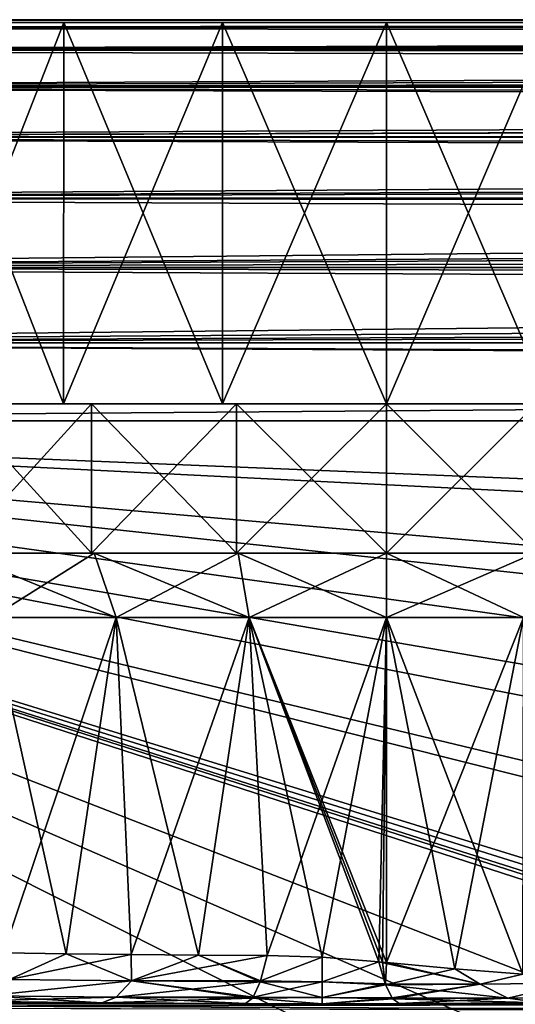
# Model space of a CAD drawing. Header units: metres. Extents: x -105 to 105, y -117 to 62.
# Tile 124 of 256: x -79.29 to -73.49, y 11.47 to 23. Entities that reach past the tile are written whole.
import ezdxf

# ---------------------------------------------------------------- set-up
doc = ezdxf.new("R2010")
doc.units = ezdxf.units.M
doc.layers.add('solid_509432_AD150_SW0001', color=7, linetype='CONTINUOUS')
doc.layers.add('solid_509432_AD150_SW0001_01', color=7, linetype='CONTINUOUS')

msp = doc.modelspace()

# ---------------------------------------------------------------- linework, layer by layer
at = {"layer": 'solid_509432_AD150_SW0001'}
for points in [[(0, 22.990625, 12.796716), (90, 23, 12.5), (-90, 23, 12.5)], [(0, 22.990625, 12.796716), (-90, 23, 12.5), (-90, 22.909691, 13.416924)], [(90, 22.909691, -12.516925), (-90, 22.909691, -12.516925), (-90, 23, -11.6)], [(-0.124467, 22.990347, 12.801076), (0, 22.990625, 12.796716), (-90, 22.909691, 13.416924)], [(-0.276312, 22.989304, 12.816924), (-0.124467, 22.990347, 12.801076), (-90, 22.909691, 13.416924)], [(-0.45692, 22.987226, 12.846286), (-0.276312, 22.989304, 12.816924), (-90, 22.909691, 13.416924)], [(-0.667914, 22.983885, 12.888879), (-0.45692, 22.987226, 12.846286), (-90, 22.909691, 13.416924)], [(-0.911637, 22.979004, 12.943769), (-0.667914, 22.983885, 12.888879), (-90, 22.909691, 13.416924)], [(-1.191219, 22.972197, 13.010469), (-0.911637, 22.979004, 12.943769), (-90, 22.909691, 13.416924)], [(-1.510826, 22.962927, 13.089158), (-1.191219, 22.972197, 13.010469), (-90, 22.909691, 13.416924)], [(-1.87563, 22.950462, 13.180585), (-1.510826, 22.962927, 13.089158), (-90, 22.909691, 13.416924)], [(-2.292498, 22.933792, 13.286108), (-1.87563, 22.950462, 13.180585), (-90, 22.909691, 13.416924)], [(-78.779312, 22.965914, -9.933607), (-78.779312, 22.965914, 10.833607), (-80.524986, 22.965914, 10.019588)], [(-80.524979, 18.5, 10.019593), (-80.524986, 22.965914, 10.019588), (-78.779312, 22.965914, 10.833607)], [(-78.779312, 22.965914, -9.933607), (-80.524986, 22.965914, 10.019588), (-80.524986, 22.965914, -9.119587)], [(-78.779366, 18.5, -9.933587), (-78.779312, 22.965914, -9.933607), (-80.524986, 22.965914, -9.119587)], [(-80.524979, 18.5, -9.119594), (-78.779366, 18.5, -9.933587), (-80.524986, 22.965914, -9.119587)], [(-78.779366, 18.5, 10.833587), (-80.524979, 18.5, 10.019593), (-78.779312, 22.965914, 10.833607)], [(-78.779366, 18.5, 10.833587), (-78.779312, 22.965914, 10.833607), (-76.918808, 22.965914, 11.332127)], [(-76.918808, 18.5, 11.332126), (-78.779366, 18.5, 10.833587), (-76.918808, 22.965914, 11.332127)], [(-78.779366, 18.5, -9.933587), (-76.918808, 18.5, -10.432126), (-78.779312, 22.965914, -9.933607)], [(-76.918808, 22.965914, -10.432127), (-76.918808, 22.965914, 11.332127), (-78.779312, 22.965914, 10.833607)], [(-76.918808, 22.965914, -10.432127), (-78.779312, 22.965914, 10.833607), (-78.779312, 22.965914, -9.933607)], [(-76.918808, 18.5, -10.432126), (-76.918808, 22.965914, -10.432127), (-78.779312, 22.965914, -9.933607)], [(-75, 22.965914, -10.6), (-75, 22.965914, 11.5), (-76.918808, 22.965914, 11.332127)], [(-76.918808, 18.5, 11.332126), (-76.918808, 22.965914, 11.332127), (-75, 22.965914, 11.5)], [(-75, 18.5, 11.5), (-76.918808, 18.5, 11.332126), (-75, 22.965914, 11.5)], [(-75, 22.965914, -10.6), (-76.918808, 22.965914, 11.332127), (-76.918808, 22.965914, -10.432127)], [(-75, 18.5, -10.6), (-75, 22.965914, -10.6), (-76.918808, 22.965914, -10.432127)], [(-76.918808, 18.5, -10.432126), (-75, 18.5, -10.6), (-76.918808, 22.965914, -10.432127)], [(-73.081192, 22.965914, -10.432127), (-75, 22.965914, 11.5), (-75, 22.965914, -10.6)], [(-73.081192, 22.965914, 11.332127), (-75, 18.5, 11.5), (-75, 22.965914, 11.5)], [(-73.081192, 22.965914, 11.332127), (-75, 22.965914, 11.5), (-73.081192, 22.965914, -10.432127)], [(-73.081192, 18.5, -10.432126), (-75, 22.965914, -10.6), (-75, 18.5, -10.6)], [(-73.081192, 22.965914, -10.432127), (-75, 22.965914, -10.6), (-73.081192, 18.5, -10.432126)], [(-73.081192, 22.965914, 11.332127), (-73.081192, 18.5, 11.332126), (-75, 18.5, 11.5)], [(-2.76949, 22.911558, 13.407483), (-2.292498, 22.933792, 13.286108), (-90, 22.909691, 13.416924)], [(-2.928066, 22.903421, 13.447901), (-2.76949, 22.911558, 13.407483), (-90, 22.909691, 13.416924)], [(-2.928066, 22.903421, 13.447901), (-90, 22.909691, 13.416924), (-90, 22.642233, 14.298613)], [(90, 22.642233, -13.398612), (-90, 22.642233, -13.398612), (-90, 22.909691, -12.516925)], [(90, 22.909691, -12.516925), (90, 22.642233, -13.398612), (-90, 22.909691, -12.516925)], [(-3.316598, 22.881907, 13.546968), (-2.928066, 22.903421, 13.447901), (-90, 22.642233, 14.298613)], [(-3.946066, 22.842279, 13.70735), (-3.316598, 22.881907, 13.546968), (-90, 22.642233, 14.298613)], [(-4.67233, 22.78919, 13.891825), (-3.946066, 22.842279, 13.70735), (-90, 22.642233, 14.298613)], [(-5.514282, 22.717646, 14.104495), (-4.67233, 22.78919, 13.891825), (-90, 22.642233, 14.298613)], [(-5.875601, 22.683617, 14.195262), (-5.514282, 22.717646, 14.104495), (-90, 22.642233, 14.298613)], [(-6.494789, 22.620596, 14.349984), (-5.875601, 22.683617, 14.195262), (-90, 22.642233, 14.298613)], [(-6.494789, 22.620596, 14.349984), (-90, 22.642233, 14.298613), (-90, 22.207907, 15.11118)], [(90, 22.207907, -14.21118), (-90, 22.207907, -14.21118), (-90, 22.642233, -13.398612)], [(90, 22.642233, -13.398612), (90, 22.207907, -14.21118), (-90, 22.642233, -13.398612)], [(-7.64396, 22.487646, 14.633922), (-6.494789, 22.620596, 14.349984), (-90, 22.207907, 15.11118)], [(-8.792164, 22.333496, 14.912655), (-7.64396, 22.487646, 14.633922), (-90, 22.207907, 15.11118)], [(-9.002464, 22.302885, 14.963111), (-8.792164, 22.333496, 14.912655), (-90, 22.207907, 15.11118)], [(-10.624557, 22.041527, 15.344463), (-9.002464, 22.302885, 14.963111), (-90, 22.207907, 15.11118)], [(-10.624557, 22.041527, 15.344463), (-90, 22.207907, 15.11118), (-90, 21.623402, 15.823401)], [(90, 21.623402, -14.923402), (-90, 21.623402, -14.923402), (-90, 22.207907, -14.21118)], [(90, 22.207907, -14.21118), (90, 21.623402, -14.923402), (-90, 22.207907, -14.21118)], [(-11.55961, 21.869678, 15.557352), (-10.624557, 22.041527, 15.344463), (-90, 21.623402, 15.823401)], [(-11.664795, 21.849354, 15.580922), (-11.55961, 21.869678, 15.557352), (-90, 21.623402, 15.823401)], [(-12.598454, 21.659475, 15.786932), (-11.664795, 21.849354, 15.580922), (-90, 21.623402, 15.823401)], [(-13.716091, 21.409885, 16.024006), (-12.598454, 21.659475, 15.786932), (-90, 21.623402, 15.823401)], [(-13.716091, 21.409885, 16.024006), (-90, 21.623402, 15.823401), (-90, 20.91118, 16.407907)], [(90, 20.91118, -15.507907), (-90, 20.91118, -15.507907), (-90, 21.623402, -14.923402)], [(90, 21.623402, -14.923402), (90, 20.91118, -15.507907), (-90, 21.623402, -14.923402)], [(-14.480576, 21.224352, 16.179424), (-13.716091, 21.409885, 16.024006), (-90, 20.91118, 16.407907)], [(-14.843732, 21.131872, 16.251068), (-14.480576, 21.224352, 16.179424), (-90, 20.91118, 16.407907)], [(-15.893057, 20.847689, 16.449593), (-14.843732, 21.131872, 16.251068), (-90, 20.91118, 16.407907)], [(-15.893057, 20.847689, 16.449593), (-90, 20.91118, 16.407907), (-90, 20.098612, 16.842234)], [(90, 20.098612, -15.942234), (-90, 20.098612, -15.942234), (-90, 20.91118, -15.507907)], [(90, 20.91118, -15.507907), (90, 20.098612, -15.942234), (-90, 20.91118, -15.507907)], [(-16.874567, 20.558109, 16.622007), (-15.893057, 20.847689, 16.449593), (-90, 20.098612, 16.842234)], [(-17.224432, 20.448994, 16.679932), (-16.874567, 20.558109, 16.622007), (-90, 20.098612, 16.842234)], [(-17.789375, 20.265944, 16.769083), (-17.224432, 20.448994, 16.679932), (-90, 20.098612, 16.842234)], [(-18.639709, 19.97353, 16.891958), (-17.789375, 20.265944, 16.769083), (-90, 20.098612, 16.842234)], [(-18.639709, 19.97353, 16.891958), (-90, 20.098612, 16.842234), (-90, 19.216925, 17.109692)], [(90, 19.216925, -16.20969), (-90, 19.216925, -16.20969), (-90, 20.098612, -15.942234)], [(90, 20.098612, -15.942234), (90, 19.216925, -16.20969), (-90, 20.098612, -15.942234)], [(-19.428865, 19.682682, 16.992014), (-18.639709, 19.97353, 16.891958), (-90, 19.216925, 17.109692)], [(-19.915655, 19.493269, 17.046), (-19.428865, 19.682682, 16.992014), (-90, 19.216925, 17.109692)], [(-20.160028, 19.395113, 17.070639), (-19.915655, 19.493269, 17.046), (-90, 19.216925, 17.109692)], [(-21.463028, 18.834764, 17.169477), (-20.160028, 19.395113, 17.070639), (-90, 19.216925, 17.109692)], [(-90, 19.216925, -16.20969), (90, 18.299999, -16.299999), (-90, 18.299999, -16.299999)], [(90, 19.216925, -16.20969), (90, 18.299999, -16.299999), (-90, 19.216925, -16.20969)], [(-21.463028, 18.834764, 17.169477), (-90, 19.216925, 17.109692), (-90, 18.299999, 17.200001)], [(-21.463028, 18.834764, 17.169477), (-90, 18.299999, 17.200001), (-22.576691, 18.299999, 17.200001)], [(-80.049942, 18.5, -8.296886), (-78.779366, 18.5, -9.933587), (-80.524979, 18.5, -9.119594)], [(-80.049942, 18.5, 9.196886), (-80.524979, 18.5, 10.019593), (-78.779366, 18.5, 10.833587)], [(-80.049942, 18.5, -8.296886), (-78.454414, 18.5, -9.040891), (-78.779366, 18.5, -9.933587)], [(-78.454414, 18.5, 9.940891), (-80.049942, 18.5, 9.196886), (-78.779366, 18.5, 10.833587)], [(-78.454414, 16.75, -9.040891), (-78.454414, 18.5, -9.040891), (-80.049942, 18.5, -8.296886)], [(-80.049942, 16.75, -8.296886), (-78.454414, 16.75, -9.040891), (-80.049942, 18.5, -8.296886)], [(-80.049942, 16.75, 9.196886), (-80.049942, 18.5, 9.196886), (-78.454414, 18.5, 9.940891)], [(-78.454414, 16.75, 9.940891), (-80.049942, 16.75, 9.196886), (-78.454414, 18.5, 9.940891)], [(-78.454414, 18.5, -9.040891), (-76.918808, 18.5, -10.432126), (-78.779366, 18.5, -9.933587)], [(-78.454414, 18.5, 9.940891), (-78.779366, 18.5, 10.833587), (-76.918808, 18.5, 11.332126)], [(-78.454414, 18.5, -9.040891), (-76.753853, 18.5, -9.496556), (-76.918808, 18.5, -10.432126)], [(-76.753853, 18.5, 10.396556), (-78.454414, 18.5, 9.940891), (-76.918808, 18.5, 11.332126)], [(-76.753853, 16.75, -9.496556), (-76.753853, 18.5, -9.496556), (-78.454414, 18.5, -9.040891)], [(-78.454414, 16.75, -9.040891), (-76.753853, 16.75, -9.496556), (-78.454414, 18.5, -9.040891)], [(-78.454414, 16.75, 9.940891), (-78.454414, 18.5, 9.940891), (-76.753853, 18.5, 10.396556)], [(-76.753853, 16.75, 10.396556), (-78.454414, 16.75, 9.940891), (-76.753853, 18.5, 10.396556)], [(-75, 18.5, -9.65), (-75, 18.5, -10.6), (-76.918808, 18.5, -10.432126)], [(-76.753853, 18.5, -9.496556), (-75, 18.5, -9.65), (-76.918808, 18.5, -10.432126)], [(-76.753853, 18.5, 10.396556), (-76.918808, 18.5, 11.332126), (-75, 18.5, 11.5)], [(-76.753853, 18.5, 10.396556), (-75, 18.5, 11.5), (-75, 18.5, 10.55)], [(-76.753853, 16.75, 10.396556), (-76.753853, 18.5, 10.396556), (-75, 18.5, 10.55)], [(-75, 16.75, 10.55), (-76.753853, 16.75, 10.396556), (-75, 18.5, 10.55)], [(-75, 16.75, -9.65), (-75, 18.5, -9.65), (-76.753853, 18.5, -9.496556)], [(-76.753853, 16.75, -9.496556), (-75, 16.75, -9.65), (-76.753853, 18.5, -9.496556)], [(-73.246147, 18.5, -9.496556), (-73.081192, 18.5, -10.432126), (-75, 18.5, -10.6)], [(-75, 18.5, -9.65), (-73.246147, 18.5, -9.496556), (-75, 18.5, -10.6)], [(-75, 18.5, 10.55), (-75, 18.5, 11.5), (-73.081192, 18.5, 11.332126)], [(-73.246147, 18.5, 10.396556), (-75, 18.5, 10.55), (-73.081192, 18.5, 11.332126)], [(-75, 16.75, 10.55), (-75, 18.5, 10.55), (-73.246147, 18.5, 10.396556)], [(-73.246147, 16.75, 10.396556), (-75, 16.75, 10.55), (-73.246147, 18.5, 10.396556)], [(-73.246147, 16.75, -9.496556), (-73.246147, 18.5, -9.496556), (-75, 18.5, -9.65)], [(-73.246147, 16.75, -9.496556), (-75, 18.5, -9.65), (-75, 16.75, -9.65)], [(-90, 18.299999, 17.200001), (-90, -0.25, 17.200001), (-53, -0.25, 17.200001)], [(-90, 18.299999, 17.200001), (-53, -0.25, 17.200001), (-47.614243, -0.216588, 17.200001)], [(90, 18.299999, -16.299999), (-53, -0.25, -16.299999), (-90, -0.25, -16.299999)], [(-90, 18.299999, -16.299999), (90, 18.299999, -16.299999), (-90, -0.25, -16.299999)], [(-90, 18.299999, 17.200001), (-30.744602, -0.25, 17.200001), (-29.882107, -0.25, 17.200001)], [(-29.571638, 3.121313, 17.200001), (-90, 18.299999, 17.200001), (-29.882107, -0.25, 17.200001)], [(-90, 18.299999, 17.200001), (-31.6071, -0.25, 17.200001), (-30.744602, -0.25, 17.200001)], [(-90, 18.299999, 17.200001), (-32.30262, -0.170315, 17.200001), (-31.6071, -0.25, 17.200001)], [(-90, 18.299999, 17.200001), (-33.046188, -0.144157, 17.200001), (-32.30262, -0.170315, 17.200001)], [(-90, 18.299999, 17.200001), (-42.481335, -0.186647, 17.200001), (-33.046188, -0.144157, 17.200001)], [(-90, 18.299999, 17.200001), (-47.614243, -0.216588, 17.200001), (-42.481335, -0.186647, 17.200001)], [(-24.64044, 15.633061, 17.200001), (-22.576691, 18.299999, 17.200001), (-90, 18.299999, 17.200001)], [(-25.026613, 15.057071, 17.200001), (-24.64044, 15.633061, 17.200001), (-90, 18.299999, 17.200001)], [(-26.39913, 12.735605, 17.200001), (-25.026613, 15.057071, 17.200001), (-90, 18.299999, 17.200001)], [(-27.014292, 11.512374, 17.200001), (-26.39913, 12.735605, 17.200001), (-90, 18.299999, 17.200001)], [(-27.818651, 9.657982, 17.200001), (-27.014292, 11.512374, 17.200001), (-90, 18.299999, 17.200001)], [(-28.502609, 7.732289, 17.200001), (-27.818651, 9.657982, 17.200001), (-90, 18.299999, 17.200001)], [(-28.880741, 6.439506, 17.200001), (-28.502609, 7.732289, 17.200001), (-90, 18.299999, 17.200001)], [(-29.464367, 3.786814, 17.200001), (-28.880741, 6.439506, 17.200001), (-90, 18.299999, 17.200001)], [(-29.571638, 3.121313, 17.200001), (-29.464367, 3.786814, 17.200001), (-90, 18.299999, 17.200001)], [(-78.420197, 16.75, -8.94693), (-78.454414, 16.75, -9.040891), (-80.049942, 16.75, -8.296886)], [(-80.000008, 16.75, -8.210249), (-78.420197, 16.75, -8.94693), (-80.049942, 16.75, -8.296886)], [(-78.420197, 16.75, 9.84693), (-80.049942, 16.75, 9.196886), (-78.454414, 16.75, 9.940891)], [(-78.420197, 16.75, 9.84693), (-80.000008, 16.75, 9.110249), (-80.049942, 16.75, 9.196886)], [(-78.163681, 16, -8.242157), (-78.420197, 16.75, -8.94693), (-80.000008, 16.75, -8.210249)], [(-78.163681, 16, -8.242157), (-80.000008, 16.75, -8.210249), (-79.625023, 16, -7.560722)], [(-79.625023, 16, 8.460722), (-80.000008, 16.75, 9.110249), (-78.420197, 16.75, 9.84693)], [(-79.625023, 16, 8.460722), (-78.420197, 16.75, 9.84693), (-78.163681, 16, 9.142158)], [(-76.736519, 16.75, -9.398069), (-76.753853, 16.75, -9.496556), (-78.454414, 16.75, -9.040891)], [(-78.420197, 16.75, -8.94693), (-76.736519, 16.75, -9.398069), (-78.454414, 16.75, -9.040891)], [(-76.736519, 16.75, 10.298069), (-78.454414, 16.75, 9.940891), (-76.753853, 16.75, 10.396556)], [(-76.736519, 16.75, 10.298069), (-78.420197, 16.75, 9.84693), (-78.454414, 16.75, 9.940891)], [(-76.60627, 16, -8.659468), (-76.736519, 16.75, -9.398069), (-78.420197, 16.75, -8.94693)], [(-76.60627, 16, -8.659468), (-78.420197, 16.75, -8.94693), (-78.163681, 16, -8.242157)], [(-78.163681, 16, 9.142158), (-78.420197, 16.75, 9.84693), (-76.736519, 16.75, 10.298069)], [(-78.163681, 16, 9.142158), (-76.736519, 16.75, 10.298069), (-76.60627, 16, 9.559468)], [(-75, 16.75, -9.55), (-75, 16.75, -9.65), (-76.753853, 16.75, -9.496556)], [(-76.736519, 16.75, -9.398069), (-75, 16.75, -9.55), (-76.753853, 16.75, -9.496556)], [(-75, 16.75, 10.45), (-76.753853, 16.75, 10.396556), (-75, 16.75, 10.55)], [(-75, 16.75, 10.45), (-76.736519, 16.75, 10.298069), (-76.753853, 16.75, 10.396556)], [(-75, 16, -8.8), (-75, 16.75, -9.55), (-76.736519, 16.75, -9.398069)], [(-76.60627, 16, -8.659468), (-75, 16, -8.8), (-76.736519, 16.75, -9.398069)], [(-76.60627, 16, 9.559468), (-76.736519, 16.75, 10.298069), (-75, 16.75, 10.45)], [(-76.60627, 16, 9.559468), (-75, 16.75, 10.45), (-75, 16, 9.7)], [(-75, 16.75, -9.55), (-73.246147, 16.75, -9.496556), (-75, 16.75, -9.65)], [(-75, 16.75, 10.45), (-75, 16.75, 10.55), (-73.246147, 16.75, 10.396556)], [(-73.263481, 16.75, -9.398069), (-73.246147, 16.75, -9.496556), (-75, 16.75, -9.55)], [(-73.263481, 16.75, 10.298069), (-75, 16.75, 10.45), (-73.246147, 16.75, 10.396556)], [(-73.39373, 16, -8.659468), (-73.263481, 16.75, -9.398069), (-75, 16.75, -9.55)], [(-73.39373, 16, -8.659468), (-75, 16.75, -9.55), (-75, 16, -8.8)], [(-75, 16, 9.7), (-75, 16.75, 10.45), (-73.263481, 16.75, 10.298069)], [(-73.39373, 16, 9.559468), (-75, 16, 9.7), (-73.263481, 16.75, 10.298069)], [(-79.625023, 16, -7.560722), (-79.485825, 12.071755, -7.639493), (-78.751762, 12.060446, -8.004987)], [(-78.163681, 16, -8.242157), (-79.625023, 16, -7.560722), (-78.751762, 12.060446, -8.004987)], [(-79.625023, 16, 8.460722), (-78.163681, 16, 9.142158), (-79.485802, 12.071755, 8.539503)], [(-78.163681, 16, 9.142158), (-78.751747, 12.060447, 8.904993), (-79.485802, 12.071755, 8.539503)], [(-78.163681, 16, -8.242157), (-78.751762, 12.060446, -8.004987), (-77.988235, 12.051176, -8.304026)], [(-78.163681, 16, 9.142158), (-77.98822, 12.051171, 9.204029), (-78.751747, 12.060447, 8.904993)], [(-78.163681, 16, -8.242157), (-77.988235, 12.051176, -8.304026), (-77.201248, 12.04404, -8.534266)], [(-76.60627, 16, -8.659468), (-78.163681, 16, -8.242157), (-77.201248, 12.04404, -8.534266)], [(-78.163681, 16, 9.142158), (-76.60627, 16, 9.559468), (-77.98822, 12.051171, 9.204029)], [(-76.60627, 16, 9.559468), (-77.201241, 12.044036, 9.434266), (-77.98822, 12.051171, 9.204029)], [(-76.60627, 16, -8.659468), (-77.201248, 12.04404, -8.534266), (-76.396965, 12.039129, -8.693905)], [(-76.60627, 16, 9.559468), (-76.396965, 12.039129, 9.593904), (-77.201241, 12.044036, 9.434266)], [(-76.60627, 16, -8.659468), (-75.043358, 11.961441, -8.799898), (-75, 11.957142, -8.8)], [(-76.60627, 16, -8.659468), (-75, 11.957142, -8.8), (-75, 16, -8.8)], [(-76.60627, 16, -8.659468), (-75.086716, 11.965776, -8.799594), (-75.043358, 11.961441, -8.799898)], [(-76.60627, 16, -8.659468), (-75.750023, 12.018787, -8.769543), (-75.086716, 11.965776, -8.799594)], [(-76.60627, 16, -8.659468), (-76.396965, 12.039129, -8.693905), (-75.750023, 12.018787, -8.769543)], [(-76.60627, 16, 9.559468), (-75, 16, 9.7), (-76.396965, 12.039129, 9.593904)], [(-75, 16, 9.7), (-75.750053, 12.018788, 9.66954), (-76.396965, 12.039129, 9.593904)], [(-75, 16, 9.7), (-75.086716, 11.965776, 9.699594), (-75.750053, 12.018788, 9.66954)], [(-75, 16, 9.7), (-75.043358, 11.961441, 9.699899), (-75.086716, 11.965776, 9.699594)], [(-75, 16, 9.7), (-75, 11.957143, 9.7), (-75.043358, 11.961441, 9.699899)], [(-75, 16, -8.8), (-75, 11.957142, -8.8), (-74.198402, 11.883982, -8.765202)], [(-75, 16, -8.8), (-74.198402, 11.883982, -8.765202), (-73.402283, 11.822371, -8.660972)], [(-73.39373, 16, -8.659468), (-75, 16, -8.8), (-73.402283, 11.822371, -8.660972)], [(-73.39373, 16, 9.559468), (-74.198395, 11.883982, 9.665201), (-75, 11.957143, 9.7)], [(-73.39373, 16, 9.559468), (-75, 11.957143, 9.7), (-75, 16, 9.7)], [(-73.39373, 16, 9.559468), (-73.40226, 11.822369, 9.560967), (-74.198395, 11.883982, 9.665201)], [(-78.751762, 12.060446, -8.004987), (-79.485825, 12.071755, -7.639493), (-79.415115, 11.758583, -8.286766)], [(-79.485802, 12.071755, 8.539503), (-78.751747, 12.060447, 8.904993), (-79.415558, 11.758585, 9.186549)], [(-78.751747, 12.060447, 8.904993), (-77.98822, 12.051171, 9.204029), (-79.415558, 11.758585, 9.186549)], [(-77.98822, 12.051171, 9.204029), (-77.984467, 11.741535, 9.77277), (-79.415558, 11.758585, 9.186549)], [(-78.751762, 12.060446, -8.004987), (-79.415115, 11.758583, -8.286766), (-77.984253, 11.741514, -8.872874)], [(-77.988235, 12.051176, -8.304026), (-78.751762, 12.060446, -8.004987), (-77.984253, 11.741514, -8.872874)], [(-77.201248, 12.04404, -8.534266), (-77.988235, 12.051176, -8.304026), (-77.984253, 11.741514, -8.872874)], [(-77.98822, 12.051171, 9.204029), (-77.201241, 12.044036, 9.434266), (-77.984467, 11.741535, 9.77277)], [(-77.201241, 12.044036, 9.434266), (-76.396965, 12.039129, 9.593904), (-77.984467, 11.741535, 9.77277)], [(-76.396965, 12.039129, 9.593904), (-76.475548, 11.741285, 10.104084), (-77.984467, 11.741535, 9.77277)], [(-77.201248, 12.04404, -8.534266), (-77.984253, 11.741514, -8.872874), (-76.478996, 11.731137, -9.226563)], [(-77.201248, 12.04404, -8.534266), (-76.475548, 11.741285, -9.204084), (-76.396965, 12.039129, -8.693905)], [(-77.201248, 12.04404, -8.534266), (-76.478996, 11.731137, -9.226563), (-76.475548, 11.741285, -9.204084)], [(-76.475548, 11.741285, -9.204084), (-75.750023, 12.018787, -8.769543), (-76.396965, 12.039129, -8.693905)], [(-75.750053, 12.018788, 9.66954), (-76.475548, 11.741285, 10.104084), (-76.396965, 12.039129, 9.593904)], [(-75.750053, 12.018788, 9.66954), (-75.750015, 11.730807, 10.17904), (-76.475548, 11.741285, 10.104084)], [(-76.475548, 11.741285, -9.204084), (-75.749985, 11.730806, -9.279043), (-75.750023, 12.018787, -8.769543)], [(-75.086716, 11.965776, 9.699594), (-75.750015, 11.730807, 10.17904), (-75.750053, 12.018788, 9.66954)], [(-75.750023, 12.018787, -8.769543), (-75.749985, 11.730806, -9.279043), (-75.086716, 11.965776, -8.799594)], [(-75.012421, 11.706867, 10.182478), (-75.750015, 11.730807, 10.17904), (-75.086716, 11.965776, 9.699594)], [(-75.749985, 11.730806, -9.279043), (-75.012421, 11.706867, -9.282478), (-75.086716, 11.965776, -8.799594)], [(-75.086716, 11.965776, -8.799594), (-75.012421, 11.706867, -9.282478), (-73.902496, 11.704184, -9.070599)], [(-75.043358, 11.961441, -8.799898), (-75.086716, 11.965776, -8.799594), (-73.902496, 11.704184, -9.070599)], [(-75.043358, 11.961441, 9.699899), (-75.012421, 11.706867, 10.182478), (-75.086716, 11.965776, 9.699594)], [(-75.043358, 11.961441, -8.799898), (-73.902496, 11.704184, -9.070599), (-75, 11.957142, -8.8)], [(-75.043358, 11.961441, 9.699899), (-75.008904, 11.697297, 10.205437), (-75.012421, 11.706867, 10.182478)], [(-75.043358, 11.961441, 9.699899), (-75, 11.957143, 9.7), (-75.008904, 11.697297, 10.205437)], [(-75, 11.957143, 9.7), (-74.198395, 11.883982, 9.665201), (-75.008904, 11.697297, 10.205437)], [(-74.198395, 11.883982, 9.665201), (-73.902435, 11.704165, 9.970617), (-75.008904, 11.697297, 10.205437)], [(-73.902496, 11.704184, -9.070599), (-74.198402, 11.883982, -8.765202), (-75, 11.957142, -8.8)], [(-73.902496, 11.704184, -9.070599), (-73.402283, 11.822371, -8.660972), (-74.198402, 11.883982, -8.765202)], [(-74.198395, 11.883982, 9.665201), (-73.40226, 11.822369, 9.560967), (-73.902435, 11.704165, 9.970617)], [(-73.902496, 11.704184, -9.070599), (-72.829376, 11.714522, -8.710732), (-73.402283, 11.822371, -8.660972)], [(-73.40226, 11.822369, 9.560967), (-72.829407, 11.714516, 9.610757), (-73.902435, 11.704165, 9.970617)], [(-79.682854, 11.5678, 9.715065), (-79.415558, 11.758585, 9.186549), (-77.984467, 11.741535, 9.77277)], [(-78.165161, 11.550748, 10.336785), (-79.682854, 11.5678, 9.715065), (-77.984467, 11.741535, 9.77277)], [(-79.682358, 11.567799, -8.815307), (-77.984253, 11.741514, -8.872874), (-79.415115, 11.758583, -8.286766)], [(-79.682358, 11.567799, -8.815307), (-78.164917, 11.550727, -9.436899), (-77.984253, 11.741514, -8.872874)], [(-78.165161, 11.550748, 10.336785), (-77.984467, 11.741535, 9.77277), (-76.478996, 11.731137, 10.126564)], [(-76.56102, 11.551355, 10.662466), (-78.165161, 11.550748, 10.336785), (-76.478996, 11.731137, 10.126564)], [(-78.164917, 11.550727, -9.436899), (-76.568581, 11.540342, -9.812009), (-77.984253, 11.741514, -8.872874)], [(-76.475548, 11.741285, 10.104084), (-76.478996, 11.731137, 10.126564), (-77.984467, 11.741535, 9.77277)], [(-77.984253, 11.741514, -8.872874), (-76.568581, 11.540342, -9.812009), (-76.56102, 11.551355, -9.762465)], [(-77.984253, 11.741514, -8.872874), (-76.56102, 11.551355, -9.762465), (-76.478996, 11.731137, -9.226563)], [(-76.478996, 11.731137, -9.226563), (-76.56102, 11.551355, -9.762465), (-75.749985, 11.730806, -9.279043)], [(-75.750015, 11.547299, 10.734444), (-76.56102, 11.551355, 10.662466), (-76.478996, 11.731137, 10.126564)], [(-76.56102, 11.551355, -9.762465), (-75.749985, 11.547299, -9.834445), (-75.749985, 11.730806, -9.279043)], [(-76.475548, 11.741285, -9.204084), (-76.478996, 11.731137, -9.226563), (-75.749985, 11.730806, -9.279043)], [(-75.750015, 11.730807, 10.17904), (-76.478996, 11.731137, 10.126564), (-76.475548, 11.741285, 10.104084)], [(-75.750015, 11.730807, 10.17904), (-75.750015, 11.547299, 10.734444), (-76.478996, 11.731137, 10.126564)], [(-75.008904, 11.697297, 10.205437), (-75.750015, 11.547299, 10.734444), (-75.750015, 11.730807, 10.17904)], [(-75.012421, 11.706867, 10.182478), (-75.008904, 11.697297, 10.205437), (-75.750015, 11.730807, 10.17904)], [(-75.008904, 11.697297, 10.205437), (-74.932617, 11.54202, 10.704193), (-75.750015, 11.547299, 10.734444)], [(-75.749985, 11.730806, -9.279043), (-75.749985, 11.547299, -9.834445), (-75.012421, 11.706867, -9.282478)], [(-75.749985, 11.547299, -9.834445), (-75.008904, 11.697298, -9.305435), (-75.012421, 11.706867, -9.282478)], [(-75.749985, 11.547299, -9.834445), (-74.932617, 11.54202, -9.804193), (-75.008904, 11.697298, -9.305435)], [(-75.012421, 11.706867, -9.282478), (-75.008904, 11.697298, -9.305435), (-73.902496, 11.704184, -9.070599)], [(-73.576637, 11.539999, -9.55515), (-73.902496, 11.704184, -9.070599), (-75.008904, 11.697298, -9.305435)], [(-73.902435, 11.704165, 9.970617), (-74.932617, 11.54202, 10.704193), (-75.008904, 11.697297, 10.205437)], [(-74.932617, 11.54202, -9.804193), (-73.576637, 11.539999, -9.55515), (-75.008904, 11.697298, -9.305435)], [(-73.902435, 11.704165, 9.970617), (-74.925018, 11.531713, 10.753974), (-74.932617, 11.54202, 10.704193)], [(-73.576668, 11.539976, 10.455205), (-74.925018, 11.531713, 10.753974), (-73.902435, 11.704165, 9.970617)], [(-73.576637, 11.539999, -9.55515), (-72.829376, 11.714522, -8.710732), (-73.902496, 11.704184, -9.070599)], [(-73.576668, 11.539976, 10.455205), (-73.902435, 11.704165, 9.970617), (-72.829407, 11.714516, 9.610757)], [(-72.279129, 11.552914, 9.98089), (-73.576668, 11.539976, 10.455205), (-72.829407, 11.714516, 9.610757)], [(-72.278893, 11.552913, -9.08079), (-72.829376, 11.714522, -8.710732), (-73.576637, 11.539999, -9.55515)], [(-79.682358, 11.567799, -8.815307), (-79.929779, 11.504121, -9.304949), (-78.331139, 11.487103, -9.954836)], [(-78.165161, 11.550748, 10.336785), (-79.927513, 11.50409, 10.206097), (-79.682854, 11.5678, 9.715065)], [(-78.165161, 11.550748, 10.336785), (-78.329834, 11.487093, 10.855213), (-79.927513, 11.50409, 10.206097)], [(-79.682358, 11.567799, -8.815307), (-78.331139, 11.487103, -9.954836), (-78.164917, 11.550727, -9.436899)], [(-78.164917, 11.550727, -9.436899), (-78.331139, 11.487103, -9.954836), (-76.650002, 11.476833, -10.347015)], [(-76.568581, 11.540342, 10.712009), (-78.329834, 11.487093, 10.855213), (-78.165161, 11.550748, 10.336785)], [(-76.568581, 11.540342, 10.712009), (-76.650002, 11.476833, 11.247015), (-78.329834, 11.487093, 10.855213)], [(-76.56102, 11.551355, 10.662466), (-76.568581, 11.540342, 10.712009), (-78.165161, 11.550748, 10.336785)], [(-78.164917, 11.550727, -9.436899), (-76.650002, 11.476833, -10.347015), (-76.568581, 11.540342, -9.812009)], [(-76.568581, 11.540342, 10.712009), (-75.750015, 11.475056, 11.314898), (-76.650002, 11.476833, 11.247015)], [(-76.568581, 11.540342, -9.812009), (-76.650002, 11.476833, -10.347015), (-75.749985, 11.475056, -10.414899)], [(-76.56102, 11.551355, -9.762465), (-76.568581, 11.540342, -9.812009), (-75.749985, 11.547299, -9.834445)], [(-75.750015, 11.547299, 10.734444), (-76.568581, 11.540342, 10.712009), (-76.56102, 11.551355, 10.662466)], [(-75.750015, 11.547299, 10.734444), (-75.750015, 11.475056, 11.314898), (-76.568581, 11.540342, 10.712009)], [(-76.568581, 11.540342, -9.812009), (-75.749985, 11.475056, -10.414899), (-75.749985, 11.547299, -9.834445)], [(-74.925018, 11.531713, 10.753974), (-75.750015, 11.475056, 11.314898), (-75.750015, 11.547299, 10.734444)], [(-74.932617, 11.54202, 10.704193), (-74.925018, 11.531713, 10.753974), (-75.750015, 11.547299, 10.734444)], [(-75.749985, 11.547299, -9.834445), (-75.749985, 11.475056, -10.414899), (-74.932617, 11.54202, -9.804193)], [(-74.932617, 11.54202, -9.804193), (-75.749985, 11.475056, -10.414899), (-74.925018, 11.531713, -9.853971)], [(-74.932617, 11.54202, -9.804193), (-74.925018, 11.531713, -9.853971), (-73.576637, 11.539999, -9.55515)], [(-73.576637, 11.539999, -9.55515), (-74.925018, 11.531713, -9.853971), (-73.169731, 11.487097, -9.955074)], [(-73.576668, 11.539976, 10.455205), (-74.849998, 11.476833, 11.247015), (-74.925018, 11.531713, 10.753974)], [(-73.576668, 11.539976, 10.455205), (-73.169128, 11.487101, 10.854928), (-74.849998, 11.476833, 11.247015)], [(-72.279129, 11.552914, 9.98089), (-73.169128, 11.487101, 10.854928), (-73.576668, 11.539976, 10.455205)], [(-72.278893, 11.552913, -9.08079), (-73.576637, 11.539999, -9.55515), (-73.169731, 11.487097, -9.955074)], [(-78.331139, 11.487103, -9.954836), (-79.929779, 11.504121, -9.304949), (-86.273148, 11.47339, -10.478531)], [(-86.273148, 11.47339, 11.378531), (-79.927513, 11.50409, 10.206097), (-78.329834, 11.487093, 10.855213)], [(-76.650002, 11.476833, -10.347015), (-78.331139, 11.487103, -9.954836), (-86.273148, 11.47339, -10.478531)], [(-86.273148, 11.47339, 11.378531), (-78.329834, 11.487093, 10.855213), (-76.650002, 11.476833, 11.247015)], [(-86.273148, 11.47339, 11.378531), (-76.650002, 11.476833, 11.247015), (-75.750015, 11.475056, 11.314898)], [(-75.749985, 11.475056, -10.414899), (-76.650002, 11.476833, -10.347015), (-86.273148, 11.47339, -10.478531)], [(-65.066238, 11.47339, 11.378531), (-86.273148, 11.47339, 11.378531), (-75.750015, 11.475056, 11.314898)], [(-75.749985, 11.475056, -10.414899), (-86.273148, 11.47339, -10.478531), (-65.066238, 11.47339, -10.478531)], [(-65.066238, 11.383486, 12.033021), (-86.273148, 11.47339, 11.378531), (-65.066238, 11.47339, 11.378531)], [(-86.273148, 11.436172, 11.777507), (-86.273148, 11.47339, 11.378531), (-65.066238, 11.383486, 12.033021)], [(-86.273148, 11.436927, -10.872796), (-65.066238, 11.47339, -10.478531), (-86.273148, 11.47339, -10.478531)], [(-65.066238, 11.383487, -11.133018), (-65.066238, 11.47339, -10.478531), (-86.273148, 11.436927, -10.872796)], [(-74.925018, 11.531713, 10.753974), (-74.849998, 11.476833, 11.247015), (-75.750015, 11.475056, 11.314898)], [(-65.066238, 11.47339, 11.378531), (-75.750015, 11.475056, 11.314898), (-74.849998, 11.476833, 11.247015)], [(-74.925018, 11.531713, -9.853971), (-75.749985, 11.475056, -10.414899), (-74.849998, 11.476833, -10.347015)], [(-74.849998, 11.476833, -10.347015), (-75.749985, 11.475056, -10.414899), (-65.066238, 11.47339, -10.478531)], [(-74.925018, 11.531713, -9.853971), (-74.849998, 11.476833, -10.347015), (-73.169731, 11.487097, -9.955074)], [(-73.169128, 11.487101, 10.854928), (-65.066238, 11.47339, 11.378531), (-74.849998, 11.476833, 11.247015)], [(-73.169731, 11.487097, -9.955074), (-74.849998, 11.476833, -10.347015), (-65.066238, 11.47339, -10.478531)]]:
    msp.add_3dface(points, dxfattribs=at)
at = {"layer": 'solid_509432_AD150_SW0001_01'}
for points in [[(-90, 23, -11.6), (-90, 23, 12.5), (90, 23, 12.5)], [(90, 23, -11.6), (-90, 23, -11.6), (90, 23, 12.5)], [(90, 22.909691, -12.516925), (-90, 23, -11.6), (90, 23, -11.6)]]:
    msp.add_3dface(points, dxfattribs=at)

doc.saveas('drawing.dxf')
